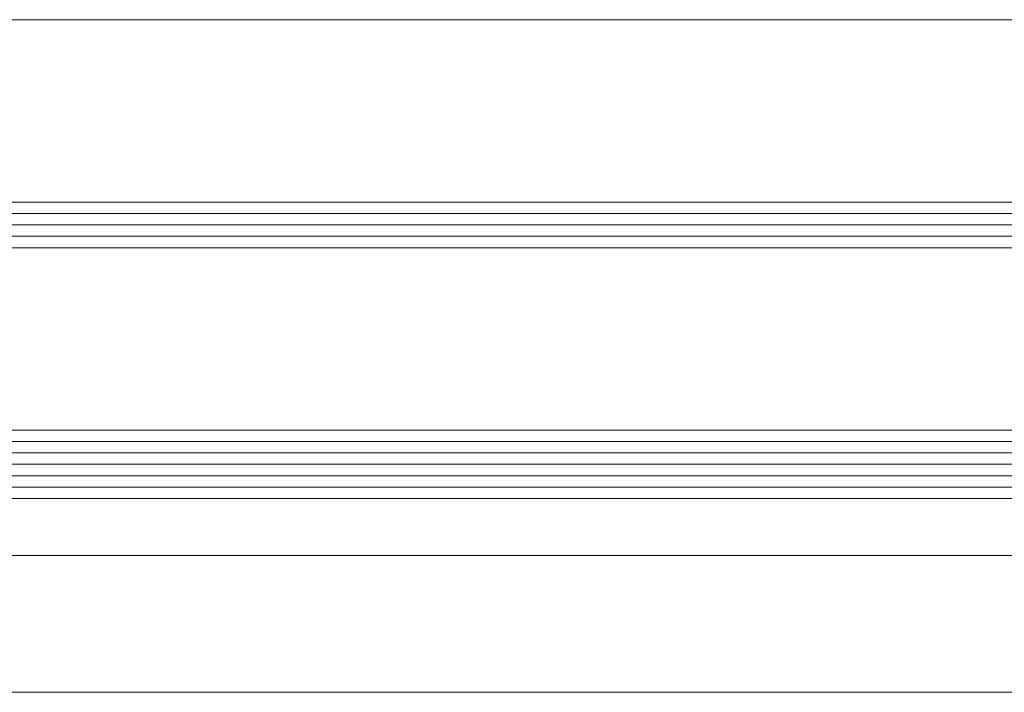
# Model space of a CAD drawing. Header units: millimetres. Extents: x 71658 to 298332, y -154437 to -30421.
# Tile 7 of 155: x 91011 to 91098, y -60339 to -60280. Entities that reach past the tile are written whole.
import ezdxf

# ---------------------------------------------------------------- set-up
doc = ezdxf.new("R2010")
doc.units = ezdxf.units.MM
doc.header["$LTSCALE"] = 500
doc.header["$MEASUREMENT"] = 0
doc.layers.add('A-13-UKS', color=250, linetype='Continuous', lineweight=5)

# ---------------------------------------------------------------- blocks, each defined once
blk = doc.blocks.new('lülanduks')
at = {"layer": 'A-13-UKS'}
for p, q in [((90967.289, -58883.092), (91864.917, -58883.092)), ((90967.289, -58899.092), (91864.917, -58899.092)), ((90967.289, -58900.092), (91864.917, -58900.092)), ((90967.289, -58901.092), (91864.917, -58901.092)), ((90967.289, -58902.092), (91864.917, -58902.092)), ((90967.289, -58903.092), (91864.917, -58903.092)), ((90967.289, -58919.092), (91864.917, -58919.092)), ((90967.289, -58920.092), (91864.917, -58920.092)), ((90967.289, -58921.092), (91864.917, -58921.092)), ((90967.289, -58922.092), (91864.917, -58922.092)), ((90967.289, -58923.092), (91864.917, -58923.092)), ((90967.289, -58924.092), (91864.917, -58924.092)), ((90967.289, -58925.092), (91864.917, -58925.092)), ((91864.917, -58930.092), (90980.289, -58930.092)), ((91864.917, -58942.092), (90980.289, -58942.092))]:
    blk.add_line(p, q, dxfattribs=at)

msp = doc.modelspace()

# ---------------------------------------------------------------- block references
at = {"layer": 'A-13-UKS'}
msp.add_blockref('lülanduks', (0, -1397.322), dxfattribs=at)

doc.saveas('drawing.dxf')
